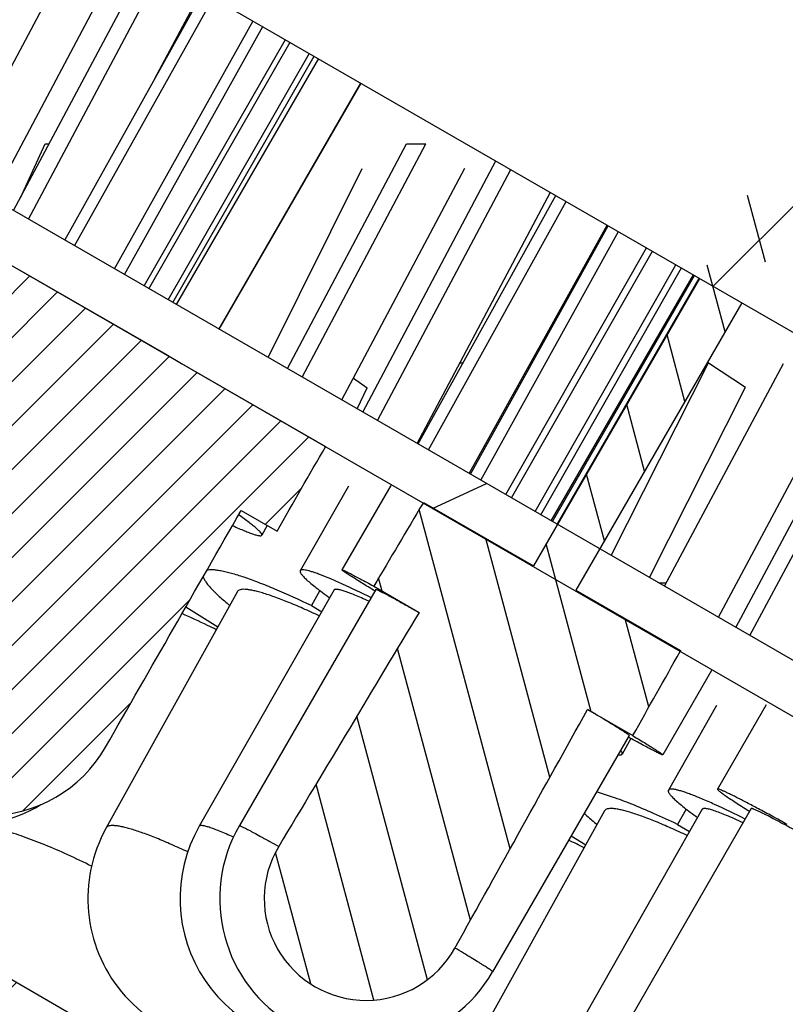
# Model space of a CAD drawing. Header units: millimetres. Extents: x 83 to 258, y 11 to 249.
# Tile 11 of 14: x 169.75 to 177.6, y 217.01 to 227.11. Entities that reach past the tile are written whole.
import ezdxf

# ---------------------------------------------------------------- set-up
doc = ezdxf.new("R2010")
doc.units = ezdxf.units.MM
doc.header["$LTSCALE"] = 23.1
doc.layers.get('0').update_dxf_attribs({"linetype": 'CONTINUOUS'})
doc.layers.add('00_COMPONENTS', color=7, linetype='CONTINUOUS')
pattern_1 = [(45, (0, 0), (-5.939696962, 5.939696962), [])]

msp = doc.modelspace()

# ---------------------------------------------------------------- hatches: boundary and pattern name
h = msp.add_hatch()
h.set_pattern_fill('DEFAULT__3', color=4, scale=8.4, angle=45, style=0, pattern_type=0)
h.set_pattern_definition(pattern_1)
edge = h.paths.add_edge_path()
edge.add_line((186.4906340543, 215.1320654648), (185.2906340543, 215.1320654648))
edge.add_line((186.4906340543, 231.1320654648), (186.4906340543, 215.1320654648))
edge.add_line((190.2906340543, 231.1320654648), (186.4906340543, 231.1320654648))
edge.add_line((190.2906340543, 231.1320654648), (190.2906340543, 233.1320654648))
edge.add_line((190.2906340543, 233.1320654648), (190.6906348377, 233.1320654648))
edge.add_line((190.6906348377, 233.1320654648), (191.2906340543, 232.532066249))
edge.add_line((191.2906340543, 232.532066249), (191.2906340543, 210.1320654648))
edge.add_line((191.2906340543, 210.1320654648), (184.7906340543, 210.1320654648))
edge.add_line((184.2906340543, 210.6320654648), (184.7906340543, 210.1320654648))
edge.add_line((184.2906340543, 213.4000146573), (184.2906340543, 210.6320654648))
edge.add_line((184.2906340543, 213.4000146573), (185.2906340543, 215.1320654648))
edge = h.paths.add_edge_path()
edge.add_line((92.2906340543, 215.1320654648), (91.0906340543, 215.1320654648))
edge.add_line((93.2906340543, 213.4000146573), (92.2906340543, 215.1320654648))
edge.add_line((93.2906340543, 213.4000146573), (93.2906340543, 210.6320654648))
edge.add_line((93.2906340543, 210.6320654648), (92.7906340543, 210.1320654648))
edge.add_line((92.7906340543, 210.1320654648), (86.2906340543, 210.1320654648))
edge.add_line((86.2906340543, 232.5320644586), (86.2906340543, 210.1320654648))
edge.add_line((86.89063506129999, 233.1320654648), (86.2906340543, 232.5320644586))
edge.add_line((86.89063506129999, 233.1320654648), (87.2906340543, 233.1320654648))
edge.add_line((87.2906340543, 231.1320654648), (87.2906340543, 233.1320654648))
edge.add_line((91.0906340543, 231.1320654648), (87.2906340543, 231.1320654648))
edge.add_line((91.0906340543, 231.1320654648), (91.0906340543, 215.1320654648))
h = msp.add_hatch()
h.set_pattern_fill('DEFAULT__4', color=4, scale=8.4, angle=45, style=0, pattern_type=0)
h.set_pattern_definition(pattern_1)
edge = h.paths.add_edge_path()
edge.add_line((190.0906340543, 233.1320654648), (162.7906340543, 233.1320654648))
edge.add_line((190.0906340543, 231.4320654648), (190.0906340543, 233.1320654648))
edge.add_line((189.7906340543, 231.1320654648), (190.0906340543, 231.4320654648))
edge.add_line((189.7906340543, 231.1320654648), (186.2906340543, 231.1320654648))
edge.add_line((186.2906340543, 231.1320654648), (186.2906340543, 219.5177061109))
edge.add_line((186.2906340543, 219.5177061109), (185.5978137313, 219.3320654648))
edge.add_line((166.7906340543, 230.190395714), (185.5978137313, 219.3320654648))
edge.add_line((165.7906340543, 230.190395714), (166.7906340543, 230.190395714))
edge.add_line((165.7906340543, 230.190395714), (165.7906340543, 228.690395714))
edge.add_line((165.7906340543, 228.690395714), (165.4906340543, 228.390395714))
edge.add_line((163.9906340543, 228.390395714), (165.4906340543, 228.390395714))
edge.add_line((163.9906340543, 227.490395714), (163.9906340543, 228.390395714))
edge.add_line((163.9906340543, 227.490395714), (163.6906340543, 227.190395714))
edge.add_line((163.0906340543, 227.190395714), (163.6906340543, 227.190395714))
edge.add_line((163.0906340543, 227.190395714), (162.7906340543, 227.490395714))
edge.add_line((162.7906340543, 229.390395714), (162.7906340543, 227.490395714))
edge.add_line((162.7906340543, 229.390395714), (161.2906340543, 229.390395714))
edge.add_line((161.2906340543, 231.6320654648), (161.2906340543, 229.390395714))
edge.add_line((161.2906340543, 231.6320654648), (162.7906340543, 233.1320654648))
edge = h.paths.add_edge_path()
edge.add_line((114.7906340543, 233.1320654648), (87.4906340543, 233.1320654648))
edge.add_line((116.2906340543, 231.6320654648), (114.7906340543, 233.1320654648))
edge.add_line((116.2906340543, 231.6320654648), (116.2906340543, 229.390395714))
edge.add_line((116.2906340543, 229.390395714), (114.7906340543, 229.390395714))
edge.add_line((114.7906340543, 229.390395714), (114.7906340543, 227.490395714))
edge.add_line((114.4906340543, 227.190395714), (114.7906340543, 227.490395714))
edge.add_line((113.8906340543, 227.190395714), (114.4906340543, 227.190395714))
edge.add_line((113.5906340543, 227.490395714), (113.8906340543, 227.190395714))
edge.add_line((113.5906340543, 227.490395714), (113.5906340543, 228.390395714))
edge.add_line((112.0906340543, 228.390395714), (113.5906340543, 228.390395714))
edge.add_line((111.7906340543, 228.690395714), (112.0906340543, 228.390395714))
edge.add_line((111.7906340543, 230.190395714), (111.7906340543, 228.690395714))
edge.add_line((110.7906340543, 230.190395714), (111.7906340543, 230.190395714))
edge.add_line((110.7906340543, 230.190395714), (91.9834543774, 219.3320654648))
edge.add_line((91.9834543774, 219.3320654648), (91.2906340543, 219.5177061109))
edge.add_line((91.2906340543, 231.1320654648), (91.2906340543, 219.5177061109))
edge.add_line((91.2906340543, 231.1320654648), (87.7906340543, 231.1320654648))
edge.add_line((87.7906340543, 231.1320654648), (87.4906340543, 231.4320654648))
edge.add_line((87.4906340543, 231.4320654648), (87.4906340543, 233.1320654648))
h = msp.add_hatch()
h.set_pattern_fill('DEFAULT__2', color=4, scale=8.4, angle=45, style=0, pattern_type=0)
h.set_pattern_definition(pattern_1)
edge = h.paths.add_edge_path()
edge.add_line((162.4906340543, 229.1320654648), (161.2906340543, 229.1320654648))
edge.add_line((162.4906340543, 229.1320654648), (162.4906340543, 222.5566432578))
edge.add_arc((164.4906340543, 222.5566432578), 2, 180, 240)
edge.add_line((163.4906340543, 220.8245924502), (181.3144816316, 210.5339892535))
edge.add_arc((182.8144816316, 213.1320654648), 3, 240, 270)
edge.add_line((191.2906340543, 210.1320654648), (182.8144816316, 210.1320654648))
edge.add_line((191.2906340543, 210.1320654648), (191.2906340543, 208.1320654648))
edge.add_line((191.2906340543, 208.1320654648), (183.1465324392, 208.1320654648))
edge.add_arc((183.1465324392, 212.1320654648), 4, 240, 270.0000000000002)
edge.add_line((162.5406340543, 219.4100842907), (181.1465324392, 208.6679638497))
edge.add_arc((163.7906340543, 221.5751478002), 2.5, 180, 240)
edge.add_line((161.2906340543, 229.1320654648), (161.2906340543, 221.5751478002))
edge = h.paths.add_edge_path()
edge.add_line((116.2906340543, 229.1320654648), (115.0906340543, 229.1320654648))
edge.add_line((116.2906340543, 229.1320654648), (116.2906340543, 221.5751478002))
edge.add_arc((113.7906340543, 221.5751478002), 2.5, 299.9999999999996, 359.9999999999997)
edge.add_line((115.0406340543, 219.4100842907), (96.43473566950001, 208.6679638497))
edge.add_arc((94.43473566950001, 212.1320654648), 4, 270, 300)
edge.add_line((94.43473566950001, 208.1320654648), (86.2906340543, 208.1320654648))
edge.add_line((86.2906340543, 210.1320654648), (86.2906340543, 208.1320654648))
edge.add_line((94.76678647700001, 210.1320654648), (86.2906340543, 210.1320654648))
edge.add_arc((94.76678647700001, 213.1320654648), 3, 270, 300)
edge.add_line((114.0906340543, 220.8245924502), (96.26678647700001, 210.5339892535))
edge.add_arc((113.0906340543, 222.5566432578), 2, 300.0000000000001, 1.018e-13)
edge.add_line((115.0906340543, 229.1320654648), (115.0906340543, 222.5566432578))
h = msp.add_hatch()
h.set_pattern_fill('DEFAULT__1', color=4, scale=7.9848027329, angle=205, style=0, pattern_type=0)
h.set_pattern_definition([(205, (0, 0), (3.3745234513, -7.2366888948), [])])
edge = h.paths.add_edge_path()
edge.add_line((186.2906340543, 215.5650781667), (164.2906340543, 228.2667840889))
edge.add_line((186.0406340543, 215.1320654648), (186.2906340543, 215.5650781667))
edge.add_line((186.0406340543, 215.1320654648), (164.0406340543, 227.833771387))
edge.add_line((164.0406340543, 227.833771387), (164.2906340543, 228.2667840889))
edge = h.paths.add_edge_path()
edge.add_line((113.2906340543, 228.2667840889), (91.2906340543, 215.5650781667))
edge.add_line((113.5406340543, 227.833771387), (113.2906340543, 228.2667840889))
edge.add_line((113.5406340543, 227.833771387), (91.5406340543, 215.1320654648))
edge.add_line((91.5406340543, 215.1320654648), (91.2906340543, 215.5650781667))
h = msp.add_hatch()
h.set_pattern_fill('DEFAULT__6', color=4, scale=0.5839377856, angle=285, style=0, pattern_type=0)
h.set_pattern_definition([(285, (0, 0), (0.5640405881, 0.1511342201), [])])
edge = h.paths.add_edge_path()
edge.add_spline(control_points=[(172.4029455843, 218.6273754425), (172.5653231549, 218.8985749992), (172.888523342, 219.4380961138), (173.3686504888, 220.2387186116), (173.6856501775, 220.7667362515), (173.8433775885, 221.0293080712)], knot_values=[0, 0, 0, 0, 0.3333333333, 0.6666666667, 1, 1, 1, 1], degree=3, periodic=0)
edge.add_line((173.377904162, 221.2979184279), (173.8433775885, 221.0293080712))
edge.add_line((173.377904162, 221.2979184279), (173.8877647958, 222.1583941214))
edge.add_line((173.8877647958, 222.1583941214), (175.0168335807, 221.5068433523))
edge.add_line((177.5180780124, 225.8369550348), (175.0168335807, 221.5068433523))
edge.add_line((177.9513062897, 225.5869523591), (177.5180780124, 225.8369550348))
edge.add_line((177.9513062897, 225.5869523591), (175.4500618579, 221.2568406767))
edge.add_line((175.4500618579, 221.2568406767), (176.525124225, 220.6364553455))
edge.add_line((176.525124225, 220.6364553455), (176.0352284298, 219.7644585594))
edge.add_line((175.5697550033, 220.0330689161), (176.0352284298, 219.7644585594))
edge.add_spline(control_points=[(175.5697550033, 220.0330689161), (175.4213378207, 219.7651244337), (175.1227881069, 219.2264598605), (174.6698364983, 218.4101552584), (174.3644294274, 217.8603662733), (174.2108690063, 217.584078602)], knot_values=[0, 0, 0, 0, 0.3333333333, 0.6666666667, 1, 1, 1, 1], degree=3, periodic=0)
edge.add_arc((173.2985062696, 218.0911689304), 1.0438133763, 241.6094406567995, 330.9347368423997)
edge.add_arc((173.2985062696, 218.0911689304), 1.0438133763, 149.0894261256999, 241.6094406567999)
h = msp.add_hatch()
h.set_pattern_fill('DEFAULT__5', color=4, scale=0.3192728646, angle=45, style=0, pattern_type=0)
h.set_pattern_definition([(45, (0, 0), (-0.2257600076, 0.2257600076), [])])
edge = h.paths.add_edge_path()
edge.add_line((169.6131944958, 223.4645461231), (168.2047427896, 221.0444268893))
edge.add_line((169.2453149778, 223.6769081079), (169.6131944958, 223.4645461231))
edge.add_line((169.7476985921, 224.5416028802), (169.2453149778, 223.6769081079))
edge.add_line((169.7476985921, 224.5416028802), (172.8835969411, 222.7313754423))
edge.add_line((172.3860590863, 221.8638834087), (172.8835969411, 222.7313754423))
edge.add_line((172.0181795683, 222.0762453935), (172.3860590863, 221.8638834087))
edge.add_line((170.6268511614, 219.6462415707), (172.0181795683, 222.0762453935))
edge.add_arc((169.4133925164, 220.3411689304), 1.3983582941, 240.1969241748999, 330.2009585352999)
edge.add_arc((169.4133925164, 220.3411689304), 1.3983582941, 149.8068339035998, 240.1969241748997)

# ---------------------------------------------------------------- linework, layer by layer
at = {"layer": '00_COMPONENTS', "color": 7}
for p, q in [((166.7906340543, 230.190395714), (185.5978137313, 219.3320654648)), ((186.2906340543, 215.5650781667), (164.2906340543, 228.2667840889)), ((169.0640293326, 225.51086304), (170.4334098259, 228.0872381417)), ((186.0406340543, 215.1320654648), (164.0406340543, 227.833771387)), ((169.4697628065, 225.2766127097), (170.8325019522, 227.8404926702)), ((169.684283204, 225.1527593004), (171.0536636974, 227.7291344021)), ((169.8363062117, 225.064988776), (171.2056867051, 227.6413638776)), ((170.208907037, 224.8498675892), (171.62935383, 227.396759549)), ((171.1305160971, 226.5023326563), (171.6114201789, 227.4071135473)), ((170.3094237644, 224.7918342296), (171.7298705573, 227.3387261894)), ((170.719532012, 224.5550581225), (172.1399788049, 227.1019500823)), ((170.8200487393, 224.4970247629), (172.2404955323, 227.0439167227)), ((171.0229370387, 224.3798871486), (172.4727555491, 226.9098213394)), ((171.0714058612, 224.3519036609), (172.5212243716, 226.8818378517)), ((171.2691586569, 224.237731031), (172.7189771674, 226.7676652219)), ((171.3176274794, 224.2097475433), (172.7674459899, 226.7396817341)), ((171.3556900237, 224.1877721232), (172.8134665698, 226.7131117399)), ((171.7886856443, 223.937781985), (173.2464621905, 226.4631216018)), ((171.7925318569, 223.9355613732), (173.250308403, 226.4609009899)), ((169.7542028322, 225.2843072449), (170.0063763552, 225.8369920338)), ((170.0063763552, 225.8369920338), (170.0479556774, 225.8369787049)), ((172.4925990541, 223.5313773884), (173.7146404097, 225.8374911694)), ((172.6447389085, 223.4435394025), (173.9132747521, 225.8373929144)), ((173.7146404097, 225.8374911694), (173.9132747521, 225.8373929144)), ((172.2943863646, 223.645815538), (173.2591235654, 225.5868937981)), ((173.0504492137, 223.2093024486), (174.310632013, 225.5873929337)), ((173.2654695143, 223.0851604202), (174.6316921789, 225.6633586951)), ((173.4176093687, 222.9973224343), (174.7838320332, 225.5755207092)), ((173.8233196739, 222.7630854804), (175.1895423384, 225.3412837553)), ((173.8323494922, 222.7578721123), (175.2465100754, 225.308393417)), ((173.9381076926, 222.6968125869), (175.3522682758, 225.2473338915)), ((174.3580738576, 222.4543450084), (175.7722344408, 225.0048663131)), ((174.3696011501, 222.447689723), (175.7837617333, 224.9982110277)), ((174.4753593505, 222.3866301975), (175.8895199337, 224.9371515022)), ((174.7328734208, 222.2379543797), (176.1773537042, 224.7709705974)), ((174.7918080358, 222.2039284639), (176.2362883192, 224.7369446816)), ((175.0322612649, 222.0651027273), (176.4767415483, 224.598118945)), ((175.0911958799, 222.0310768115), (176.5356761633, 224.5640930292)), ((169.7476985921, 224.5416028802), (169.7464774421, 224.5395011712)), ((169.7476985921, 224.5416028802), (171.2437452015, 223.6779953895)), ((176.7210125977, 224.4570889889), (175.0168335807, 221.5068433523)), ((175.1994051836, 221.9686021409), (176.6568209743, 224.4941500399)), ((175.2112775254, 221.9617476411), (176.6686933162, 224.4872955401)), ((175.2597166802, 221.9337812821), (176.717132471, 224.4593291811)), ((177.1541881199, 224.2069949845), (175.4500618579, 221.2568406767)), ((171.4070726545, 223.5837130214), (172.8835969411, 222.7313754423)), ((174.2618291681, 223.5905965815), (174.2941461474, 223.5907493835)), ((175.812600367, 221.6145737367), (176.8115705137, 223.5913207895)), ((176.3613227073, 221.2977687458), (177.5803927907, 223.5830604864)), ((176.7985074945, 223.5912467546), (176.8115705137, 223.5913207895)), ((176.8115705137, 223.5913207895), (177.1918993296, 223.3413244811)), ((177.092871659, 220.8754087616), (178.4660485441, 223.4495920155)), ((173.1693155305, 223.4336150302), (173.3100753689, 223.3344227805)), ((177.2368773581, 220.7922670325), (178.6100542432, 223.3664502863)), ((173.2082492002, 223.1181965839), (173.3100753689, 223.3344227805)), ((176.2048273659, 221.3881213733), (177.1918993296, 223.3413244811)), ((176.9139525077, 220.9787077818), (178.1705892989, 223.3344227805)), ((172.8822651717, 222.7290532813), (172.8835969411, 222.7313754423)), ((173.5519326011, 222.3317184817), (173.0521760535, 221.4656930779)), ((173.1175653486, 222.3232763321), (172.6237048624, 221.4572509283)), ((173.8834079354, 222.1510432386), (173.8877647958, 222.1583941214)), ((173.8877647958, 222.1583941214), (175.0168335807, 221.5068433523)), ((172.0181795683, 222.0762453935), (172.3860590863, 221.8638834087)), ((172.2863757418, 221.9214265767), (172.229020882, 221.8213423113)), ((176.3036945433, 221.3310403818), (176.3794089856, 221.3316736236)), ((171.9791251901, 221.2434053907), (170.6346325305, 218.8185342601)), ((172.9711767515, 221.259101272), (171.5883673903, 218.8342301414)), ((173.3986283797, 221.265766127), (171.9993100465, 218.8408949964)), ((172.8255991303, 221.2534627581), (172.7398673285, 221.0988404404)), ((173.3889438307, 221.250364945), (173.3763438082, 221.257982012)), ((173.377904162, 221.2979184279), (173.8433775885, 221.0293080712)), ((175.4500618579, 221.2568406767), (176.525124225, 220.6364553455)), ((171.4517775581, 221.0868814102), (171.7783995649, 220.8813849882)), ((172.7398673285, 221.0988404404), (172.8440606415, 221.0361926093)), ((163.4906340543, 220.8245924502), (181.3144816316, 210.5339892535)), ((176.525124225, 220.6364553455), (176.520625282, 220.6284450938)), ((176.8432296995, 220.4324124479), (176.3434731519, 219.5663870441)), ((175.5697550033, 220.0330689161), (176.0352284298, 219.7644585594)), ((176.8926999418, 220.07196682), (176.3997493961, 219.2059414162)), ((177.4033114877, 220.0809510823), (176.9040930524, 219.2149256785)), ((175.9970208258, 219.7663139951), (174.5977024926, 217.3414428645)), ((176.0160785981, 219.7350905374), (175.924687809, 219.5748291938)), ((176.0015665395, 219.7430506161), (175.9885340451, 219.7502216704)), ((176.7473783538, 219.0080674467), (175.367116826, 216.5831963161)), ((177.2506385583, 219.0151602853), (175.8528269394, 216.5902891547)), ((176.581603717, 219.0110923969), (176.4940040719, 218.8532024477)), ((175.746419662, 218.9937616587), (174.4010658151, 216.5688905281)), ((177.2258965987, 218.9922237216), (177.2332058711, 218.9876491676)), ((176.4940040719, 218.8532024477), (176.6171796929, 218.7793318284)), ((175.4027751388, 218.7365488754), (175.5520845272, 218.6434912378))]:
    msp.add_line(p, q, dxfattribs=at)
at = {"layer": '00_COMPONENTS', "color": 4}
msp.add_line((171.2437452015, 223.6779953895), (171.4070726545, 223.5837130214), dxfattribs=at)
at = {"layer": '00_COMPONENTS', "color": 7}
for centre, radius, start, end in [((169.1909122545, 220.3411689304), 1.5, 150.1844573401, 301.0268663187), ((169.4133925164, 220.3411689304), 1.3983582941, 149.8068339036, 330.2009585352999), ((171.946478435, 218.0911689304), 1.5, 150.9934095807, 288.348874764), ((172.8913869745, 218.0911689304), 1.5, 150.305575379, 277.79840392), ((173.2985062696, 218.0911689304), 1.5, 150.0120814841, 330.0120814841), ((173.2985062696, 218.0911689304), 1.0438133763, 149.0894261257, 330.9347368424), ((172.2068298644, 211.954575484), 7.444930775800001, 63.4408599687, 64.80279303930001)]:
    msp.add_arc(centre, radius, start, end, dxfattribs=at)
for centre, major_axis, ratio, start_param, end_param in [((138.7906340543, 167.2926648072), (107.2020155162, 185.7085007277), 0.0088607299, -1.2674289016, -1.2625513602), ((138.7906340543, 158.2926648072), (60.87104310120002, 105.4830996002), 0.0156010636, 0.9295744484, 0.9396964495), ((138.7906340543, 167.2926648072), (84.63317014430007, 146.6119742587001), 0.0088607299, -1.2005364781, -1.1827309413), ((138.7906340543, 158.2926648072), (48.0560866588, 83.2761312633), 0.0156010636, 0.7266935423, 0.7695127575), ((138.7906340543, 158.2926648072), (60.87104310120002, 105.4830996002), 0.0156010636, -0.9396964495, -0.9295810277), ((138.7906340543, 158.2926648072), (48.0560866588, 83.2761312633), 0.0156010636, -0.7695127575, -0.7266935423)]:
    msp.add_ellipse(centre, major_axis=major_axis, ratio=ratio, start_param=start_param, end_param=end_param, dxfattribs=at)
for points, knots in [([(172.2290189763, 221.8213434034), (172.2306286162, 221.8241517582), (172.2295021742, 221.8307217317), (172.2253416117, 221.8383975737), (172.2169980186, 221.8502466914), (172.2008109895, 221.8675127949), (172.180571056, 221.8861774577), (172.1603296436, 221.9035168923), (172.1349889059, 221.924339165), (172.0981947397, 221.9529923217), (172.0479438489, 221.9902591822), (172.0116117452, 222.0161947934), (171.9921874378, 222.0298640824)], [0, 0, 0, 0, 0.0303037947, 0.0536087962, 0.0835975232, 0.1648171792, 0.2750873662, 0.3411134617, 0.4143408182, 0.5821141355, 0.7776380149, 1, 1, 1, 1]), ([(171.9293550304, 221.9202676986), (171.9509721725, 221.9104177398), (171.9917221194, 221.8921804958), (172.0492855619, 221.8676628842), (172.0926109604, 221.8504025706), (172.1233883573, 221.8390657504), (172.1485831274, 221.8303671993), (172.1749209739, 221.8223398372), (172.1980030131, 221.8171028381), (172.2124451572, 221.8158937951), (172.2211716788, 221.8161851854), (172.2274092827, 221.8185349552), (172.2290189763, 221.8213434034)], [0, 0, 0, 0, 0.2223793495, 0.4179058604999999, 0.5856688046, 0.658891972, 0.7249179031, 0.8351869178, 0.9164054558, 0.9463944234, 0.9696973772, 1, 1, 1, 1]), ([(172.7398673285, 221.0988404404), (172.6159234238, 221.1579592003), (172.4361449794, 221.2396477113), (172.2039210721, 221.3334531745), (172.0550398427, 221.3877387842), (171.9258536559, 221.42836496), (171.8309992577, 221.4518527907), (171.7664643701, 221.4624656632), (171.7272579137, 221.4661848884), (171.6941950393, 221.4662088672), (171.6743384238, 221.4635014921), (171.6656739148, 221.4612680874)], [0, 0, 0, 0, 0.3603982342, 0.5179735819, 0.6572348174, 0.7761777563, 0.873280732, 0.9133546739, 0.9477347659, 0.9765167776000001, 1, 1, 1, 1]), ([(172.6237054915, 221.4572505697), (172.6226595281, 221.4554150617), (172.6215506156, 221.4506001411), (172.6231758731, 221.4425454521), (172.6274574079, 221.4331780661), (172.6344578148, 221.4223289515), (172.6441776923, 221.4099531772), (172.6621250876, 221.389952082), (172.6917149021, 221.361517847), (172.7356519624, 221.3236159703), (172.7900125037, 221.2801727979), (172.8544347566, 221.2314818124), (172.901032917, 221.1977693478), (172.9259161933, 221.1800636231)], [0, 0, 0, 0, 0.0151618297, 0.0338442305, 0.0580639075, 0.0887452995, 0.1262958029, 0.1709009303, 0.281507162, 0.4204958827, 0.5872580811, 0.7808225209, 1, 1, 1, 1]), ([(173.3491877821, 221.1807023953), (173.2528841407, 221.2284551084), (173.1160582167, 221.2943441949), (172.9430897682, 221.3707229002), (172.852888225, 221.4075357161), (172.7900689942, 221.4307586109), (172.7506066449, 221.4441211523), (172.7163196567, 221.4543801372), (172.6872662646, 221.4614984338), (172.6663904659, 221.4650811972), (172.6522539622, 221.466100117), (172.6393799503, 221.4660286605), (172.6272586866, 221.4634858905), (172.6237054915, 221.4572505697)], [0, 0, 0, 0, 0.4104208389, 0.5796652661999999, 0.7218869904, 0.7823041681, 0.8353608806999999, 0.8809282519, 0.9189389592, 0.9494244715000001, 0.9619011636, 0.9725986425, 1, 1, 1, 1]), ([(173.3763438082, 221.257982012), (173.3513242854, 221.2731162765), (173.3043224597, 221.3016513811), (173.2386186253, 221.3419258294), (173.182462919, 221.3767849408), (173.1418597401, 221.4024238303), (173.1144468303, 221.420098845), (173.0977103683, 221.4310775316), (173.0835891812, 221.4405562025), (173.0721102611, 221.4485067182), (173.0632684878, 221.4549395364), (173.0571021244, 221.4597656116), (173.0536169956, 221.4629707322), (173.0522400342, 221.464723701), (173.0520588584, 221.4654856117), (173.0521778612, 221.4656920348)], [0, 0, 0, 0, 0.2274668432, 0.4277378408, 0.5994944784, 0.7416273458, 0.8012885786, 0.853221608, 0.8973375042, 0.9335710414, 0.9618857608, 0.982262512, 0.9947465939, 0.9981464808, 1, 1, 1, 1]), ([(173.0521778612, 221.4656920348), (173.0522929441, 221.4658916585), (173.0530059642, 221.4661187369), (173.0551194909, 221.4658388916), (173.0594217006, 221.4645164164), (173.066340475, 221.4617624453), (173.0758492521, 221.4575718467), (173.087863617, 221.4519330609), (173.1023933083, 221.4448459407), (173.1194038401, 221.436319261), (173.1470160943, 221.4221984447), (173.187480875, 221.4010076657), (173.2429784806, 221.3713862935), (173.3075242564, 221.3364556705), (173.3534830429, 221.311324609), (173.377904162, 221.2979184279)], [0, 0, 0, 0, 0.0018833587, 0.005294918, 0.0177782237, 0.0381305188, 0.0664031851, 0.102585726, 0.1466465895, 0.1985177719, 0.2581149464, 0.4001327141, 0.5718608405, 0.7722937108, 1, 1, 1, 1]), ([(171.6278377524, 221.3953527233), (171.6304456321, 221.3866557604), (171.638678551, 221.36796841), (171.6565243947, 221.339293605), (171.6810900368, 221.3071900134), (171.7257337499, 221.2566042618), (171.798554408, 221.1864370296), (171.863534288, 221.1311962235), (171.8999671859, 221.1015047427)], [0, 0, 0, 0, 0.0674004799, 0.1505367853, 0.2503352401, 0.3671044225, 0.6511082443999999, 1, 1, 1, 1]), ([(172.8194938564, 220.9933954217), (172.7638704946, 221.0195894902), (172.6568750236, 221.0684896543), (172.5027682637, 221.1338633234), (172.3643080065, 221.1871556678), (172.2595489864, 221.222320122), (172.1855260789, 221.2431236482), (172.1383336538, 221.2543514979), (172.0968329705, 221.2619741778), (172.0612043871, 221.2659747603), (172.0315412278, 221.2663735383), (172.0078460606, 221.2631282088), (171.9898272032, 221.2561202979), (171.9815813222, 221.2478295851), (171.9791272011, 221.2434042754)], [0, 0, 0, 0, 0.2055610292, 0.3932727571, 0.5595966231, 0.701498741, 0.7625236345, 0.8166202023, 0.8636319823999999, 0.9035137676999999, 0.936366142, 0.9625712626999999, 0.9830815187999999, 1, 1, 1, 1]), ([(173.3282208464, 221.1439106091), (173.3028648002, 221.1554937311), (173.2548951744, 221.1769744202), (173.1868993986, 221.2058235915), (173.1275865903, 221.2292281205), (173.0774240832, 221.2470062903), (173.04136391, 221.2577800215), (173.0173443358, 221.2631729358), (173.0031635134, 221.2654472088), (172.9914737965, 221.2662820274), (172.9822467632, 221.265653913), (172.9752960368, 221.2635757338), (172.9720766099, 221.2606769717), (172.9711771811, 221.259101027)], [0, 0, 0, 0, 0.2190496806, 0.412979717, 0.580363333, 0.7200069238, 0.8310984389, 0.8758167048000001, 0.9133576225, 0.9438679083, 0.9677060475, 0.9857415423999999, 1, 1, 1, 1]), ([(173.3986297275, 221.2657653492), (173.3987647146, 221.2659985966), (173.3997680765, 221.2661073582), (173.4013441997, 221.2657370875), (173.4039701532, 221.2649448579), (173.4091876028, 221.2629394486), (173.417988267, 221.2590760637), (173.4311384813, 221.2528320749), (173.447833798, 221.2445508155), (173.4680043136, 221.2342525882), (173.4916018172, 221.2219606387), (173.5185567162, 221.2077075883), (173.5487940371, 221.1915324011), (173.5954625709, 221.1663336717), (173.6612842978, 221.1303716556), (173.7486779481, 221.0821073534), (173.8106345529, 221.0476025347), (173.8433775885, 221.0293080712)], [0, 0, 0, 0, 0.001603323, 0.0049384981, 0.0102495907, 0.0175849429, 0.0383667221, 0.0672756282, 0.1042540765, 0.1492126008, 0.2020218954, 0.2625462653, 0.3306182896, 0.4060379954, 0.578085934, 0.7768532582, 1, 1, 1, 1]), ([(171.7620440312, 220.851937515), (171.7325974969, 220.8667541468), (171.6168799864, 220.9240138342), (171.4996386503, 220.9782121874), (171.4114606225, 221.0165326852)], [0, 0, 0, 0, 0.2553200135, 1, 1, 1, 1]), ([(175.997019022, 219.7663150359), (175.9971535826, 219.7665483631), (175.9967463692, 219.7674715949), (175.9956370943, 219.7686506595), (175.9936370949, 219.7705280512), (175.9892896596, 219.7740418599), (175.9815413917, 219.7797287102), (175.9695553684, 219.7879900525), (175.9540315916, 219.7983013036), (175.9350225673, 219.8106124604), (175.912572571, 219.8248931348), (175.8867446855, 219.8410993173), (175.8576103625, 219.8591857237), (175.8124419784, 219.886983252), (175.7483701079, 219.925978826), (175.6628532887, 219.9774957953), (175.60197747, 220.0138738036), (175.5697550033, 220.0330689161)], [0, 0, 0, 0, 0.001602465, 0.0049367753, 0.0102483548, 0.0175855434, 0.0383669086, 0.0672740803, 0.1042544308, 0.1492123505, 0.2020209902, 0.262547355, 0.3306185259, 0.4060367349, 0.5780848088, 0.7768574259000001, 1, 1, 1, 1]), ([(176.3434713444, 219.5663880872), (176.3433521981, 219.5661818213), (176.3426021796, 219.5659574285), (176.3403962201, 219.5662722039), (176.3358791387, 219.5676851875), (176.3286180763, 219.5706079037), (176.3186283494, 219.5750424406), (176.3060061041, 219.5810002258), (176.2907397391, 219.5884804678), (176.2728670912, 219.5974738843), (176.2438589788, 219.6123580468), (176.2013609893, 219.6346746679), (176.1431041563, 219.6658399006), (176.0753844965, 219.7025603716), (176.0271790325, 219.7289666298), (176.0015665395, 219.7430506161)], [0, 0, 0, 0, 0.0018537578, 0.0052537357, 0.0177377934, 0.0381143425, 0.0664287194, 0.1026618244, 0.146777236, 0.1987097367, 0.2583704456, 0.4005024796, 0.5722588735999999, 0.7725307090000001, 1, 1, 1, 1]), ([(176.0352284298, 219.7644585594), (176.0590551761, 219.7500223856), (176.1038101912, 219.7228053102), (176.16635009, 219.6843987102), (176.2197657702, 219.6511695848), (176.2583602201, 219.6267377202), (176.2844024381, 219.6098961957), (176.300296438, 219.5994346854), (176.3137027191, 219.5904008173), (176.32459643, 219.5828200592), (176.3329825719, 219.5766840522), (176.338828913, 219.5720716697), (176.3421266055, 219.569008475), (176.3434264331, 219.5673185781), (176.3435865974, 219.5665876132), (176.3434713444, 219.5663880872)], [0, 0, 0, 0, 0.2277063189, 0.4281391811, 0.5998673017, 0.7418850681, 0.8014822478, 0.8533534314, 0.8974142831, 0.93359682, 0.9618694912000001, 0.9822217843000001, 0.9947050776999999, 0.9981166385, 1, 1, 1, 1]), ([(175.9246864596, 219.5748299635), (175.9258752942, 219.5769133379), (175.9269387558, 219.5826074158), (175.9243701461, 219.5919958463), (175.9185401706, 219.6030661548), (175.9130585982, 219.6107190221), (175.9098248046, 219.614894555)], [0, 0, 0, 0, 0.1613550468, 0.3684086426, 0.6447371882, 1, 1, 1, 1]), ([(175.8826576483, 219.5672176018), (175.8878959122, 219.5665615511), (175.8972692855, 219.565741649), (175.9097600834, 219.5663597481), (175.9191412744, 219.5689357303), (175.9234979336, 219.5727471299), (175.9246864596, 219.5748299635)], [0, 0, 0, 0, 0.3552822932, 0.6316121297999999, 0.8386123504, 1, 1, 1, 1]), ([(176.3997501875, 219.2059409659), (176.3986363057, 219.2039827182), (176.3973660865, 219.1989582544), (176.3987450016, 219.1905065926), (176.4028240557, 219.1807477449), (176.4096244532, 219.1695212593), (176.4191475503, 219.1567791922), (176.4367933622, 219.1362855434), (176.466041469, 219.107257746), (176.509614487, 219.0686995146), (176.5636216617, 219.0246347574), (176.6277047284, 218.9753609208), (176.6741086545, 218.9413028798), (176.6988954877, 218.9234298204)], [0, 0, 0, 0, 0.0160861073, 0.035490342, 0.0602161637, 0.0912323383, 0.1289843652, 0.1736845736, 0.2842211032, 0.4228587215, 0.5890333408, 0.7818035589, 1, 1, 1, 1]), ([(177.1886350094, 218.9082350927), (177.0845479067, 218.9599007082), (176.9364142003, 219.0311813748), (176.7488418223, 219.1136455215), (176.6506312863, 219.1534246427), (176.582097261, 219.178476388), (176.5389687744, 219.1928660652), (176.5014531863, 219.203870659), (176.4696271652, 219.2114441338), (176.4467319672, 219.215179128), (176.4312220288, 219.2161402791), (176.416981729, 219.2159075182), (176.4036890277, 219.2128656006), (176.3997501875, 219.2059409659)], [0, 0, 0, 0, 0.4082952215, 0.5774197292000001, 0.7198802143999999, 0.7804978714, 0.8337816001, 0.8795929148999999, 0.9178506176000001, 0.9485830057, 0.9611844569, 0.9720089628, 1, 1, 1, 1]), ([(176.904095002, 219.2149245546), (176.9036491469, 219.214151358), (176.9042492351, 219.212257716), (176.905639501, 219.210143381), (176.9084896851, 219.2066405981), (176.9138342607, 219.2014737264), (176.9267574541, 219.1903852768), (176.9498220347, 219.1729907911), (176.9855237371, 219.1477707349), (177.0315999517, 219.1166826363), (177.0877325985, 219.0799040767), (177.1535702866, 219.037707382), (177.2007612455, 219.0079646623), (177.2258965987, 218.9922237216)], [0, 0, 0, 0, 0.0068133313, 0.0125347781, 0.0200769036, 0.0408653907, 0.0694128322, 0.1499004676, 0.2613303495, 0.4030577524, 0.5741826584, 0.7736046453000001, 1, 1, 1, 1]), ([(177.6182600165, 218.8532024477), (177.5667788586, 218.8815319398), (177.468959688, 218.9350606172), (177.3303690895, 219.009831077), (177.2252594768, 219.0655262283), (177.1502619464, 219.1044978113), (177.1014119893, 219.129492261), (177.0577025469, 219.1514308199), (177.0192912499, 219.1702382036), (176.9863082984, 219.1858539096), (176.9588889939, 219.1982284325), (176.9370899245, 219.2073500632), (176.9210790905, 219.2132084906), (176.9111091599, 219.2158845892), (176.9060293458, 219.2161704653), (176.9043932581, 219.2154417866), (176.904095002, 219.2149245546)], [0, 0, 0, 0, 0.2196568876, 0.4168271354, 0.5886541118, 0.6643148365, 0.7327675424, 0.7937752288, 0.8471291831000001, 0.8926423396, 0.9301738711, 0.9596033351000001, 0.9808786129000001, 0.9940566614, 0.9977680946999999, 1, 1, 1, 1]), ([(176.4940040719, 218.8532024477), (176.4125897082, 218.891980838), (176.2569045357, 218.9637195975), (176.0343542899, 219.0579651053), (175.8387525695, 219.1317930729), (175.7167926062, 219.1704539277), (175.6611337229, 219.1851713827)], [0, 0, 0, 0, 0.3013966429, 0.5728388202, 0.8075809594, 1, 1, 1, 1]), ([(176.5938804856, 218.7385494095), (176.5378101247, 218.7650807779), (176.4299292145, 218.8146385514), (176.2745231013, 218.880963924), (176.134848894, 218.9351276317), (176.0291543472, 218.9709559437), (175.9544645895, 218.9922308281), (175.9068509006, 219.0037565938), (175.8649880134, 219.0116406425), (175.8290597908, 219.0158608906), (175.7991634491, 219.0164433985), (175.7753037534, 219.0133404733), (175.7571733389, 219.0064500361), (175.74887385, 218.9981799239), (175.7464217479, 218.9937605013)], [0, 0, 0, 0, 0.2055234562, 0.3933008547, 0.5597465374, 0.7017815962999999, 0.7628640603, 0.8170037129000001, 0.8640409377, 0.9039212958, 0.9367411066, 0.9628703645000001, 0.9832544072, 1, 1, 1, 1]), ([(177.1670636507, 218.8706452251), (177.137455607, 218.884330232), (177.0813375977, 218.9097470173), (177.0016659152, 218.9439425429), (176.9319470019, 218.9717669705), (176.8801968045, 218.9903773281), (176.8442147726, 219.0016658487), (176.8216019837, 219.0079253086), (176.8018954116, 219.0124504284), (176.7851331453, 219.0152389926), (176.7713186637, 219.0163185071), (176.7604244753, 219.0156612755), (176.7522282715, 219.0132932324), (176.7484283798, 219.0099102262), (176.7473786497, 219.0080672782)], [0, 0, 0, 0, 0.2177720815, 0.4112854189, 0.5788012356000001, 0.7188939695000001, 0.7783218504, 0.8305431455, 0.8755088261, 0.9132538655, 0.9439117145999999, 0.9678221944, 0.9858395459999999, 1, 1, 1, 1]), ([(178.62697115, 218.2701158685), (178.5399388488, 218.3204249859), (178.3683767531, 218.418958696), (178.1560495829, 218.539309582), (177.9924913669, 218.630974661), (177.8776179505, 218.6948280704), (177.7695847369, 218.7543289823), (177.6694901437, 218.8088745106), (177.5783519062, 218.8579126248), (177.497098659, 218.9009477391), (177.4265571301, 218.9375523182), (177.3674540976, 218.9673578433), (177.3255257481, 218.9876249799), (177.2981163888, 219.0001008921), (177.2823272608, 219.0068495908), (177.2699178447, 219.0117690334), (177.2603895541, 219.0147955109), (177.2547768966, 219.0162165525), (177.2511126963, 219.0159817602), (177.250639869, 219.0151595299)], [0, 0, 0, 0, 0.1924623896, 0.3787787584, 0.4672667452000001, 0.5514252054, 0.6304010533, 0.7033957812, 0.7696663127, 0.8285419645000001, 0.879430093, 0.921814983, 0.9552778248, 0.9685595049, 0.9795008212, 0.9880792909, 0.9942947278, 0.998184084, 1, 1, 1, 1]), ([(175.5358041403, 218.9677138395), (175.5454566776, 218.9585924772), (175.5883640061, 218.9190338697), (175.6329499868, 218.8813249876), (175.6679226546, 218.852887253)], [0, 0, 0, 0, 0.2275771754, 1, 1, 1, 1])]:
    msp.add_open_spline(points, degree=3, knots=knots, dxfattribs=at)
at = {"layer": '00_COMPONENTS', "color": 4}
for points, knots in [([(170.4838317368, 218.4236605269), (170.4033824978, 218.4642429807), (170.2450887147, 218.5405500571), (170.0121230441, 218.6419177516), (169.7949466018, 218.7251500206), (169.6263842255, 218.7794707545), (169.5048107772, 218.8109152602), (169.4259470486, 218.8274241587), (169.3559083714, 218.8378334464), (169.2952273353, 218.8420885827), (169.2442721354, 218.8401877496), (169.203210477, 218.8320743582), (169.1718684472, 218.8174249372), (169.1576515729, 218.8017771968), (169.1532771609, 218.7935193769)], [0, 0, 0, 0, 0.1899557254, 0.3703567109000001, 0.5354503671, 0.6801003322, 0.7434047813, 0.8001045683, 0.8498841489, 0.8925674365, 0.9281761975, 0.9570843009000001, 0.9802995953, 1, 1, 1, 1]), ([(171.4704317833, 218.5706743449), (171.4150821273, 218.5966966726), (171.3086308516, 218.6452665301), (171.1553291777, 218.7101797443), (171.0176286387, 218.7630678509), (170.9134615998, 218.7979420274), (170.8398658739, 218.8185537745), (170.7929485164, 218.8296669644), (170.7516895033, 218.8371976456), (170.7162667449, 218.8411298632), (170.6867717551, 218.8414831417), (170.6632059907, 218.838215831), (170.645282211, 218.831206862), (170.6370800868, 218.8229429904), (170.6346345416, 218.818533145)], [0, 0, 0, 0, 0.2056454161, 0.3933721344, 0.559666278, 0.7015171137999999, 0.7625149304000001, 0.8165869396, 0.8635787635, 0.9034479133, 0.936297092, 0.9625113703, 0.9830452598, 1, 1, 1, 1]), ([(171.9381886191, 218.7223326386), (171.9133386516, 218.7336404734), (171.866334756, 218.7546029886), (171.7997153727, 218.782736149), (171.7416178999, 218.8055335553), (171.692489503, 218.8228223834), (171.6571725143, 218.833270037), (171.6336462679, 218.8384696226), (171.6197515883, 218.8406429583), (171.6082925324, 218.8414083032), (171.5992402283, 218.8407433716), (171.5924151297, 218.8386545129), (171.5892563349, 218.8357867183), (171.5883678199, 218.8342298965)], [0, 0, 0, 0, 0.2190876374, 0.4129739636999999, 0.5802712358, 0.7198192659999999, 0.8308355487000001, 0.875534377, 0.9130733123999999, 0.9436037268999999, 0.9674917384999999, 0.9856155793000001, 1, 1, 1, 1]), ([(171.9993104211, 218.8408947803), (171.9994351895, 218.8411118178), (172.0003411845, 218.8412433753), (172.0017903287, 218.8409239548), (172.0041685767, 218.8402370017), (172.0088953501, 218.8384652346), (172.016852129, 218.8350284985), (172.0287401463, 218.8294470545), (172.0438293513, 218.8220275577), (172.0620630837, 218.8127850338), (172.0834012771, 218.8017372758), (172.107787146, 218.7889108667), (172.1351588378, 218.7743380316), (172.1774590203, 218.7515957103), (172.237214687, 218.7190700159), (172.3166956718, 218.6753204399), (172.3731006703, 218.6440019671), (172.4029455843, 218.6273754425)], [0, 0, 0, 0, 0.0016427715, 0.0049849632, 0.0102836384, 0.0175878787, 0.0382577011, 0.0670187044, 0.1038199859, 0.1485694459, 0.2011687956, 0.2614920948, 0.329375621, 0.4046521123, 0.5766415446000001, 0.7758162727, 1, 1, 1, 1]), ([(174.5977011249, 217.3414436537), (174.5978264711, 217.3416602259), (174.597488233, 217.3425098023), (174.5964871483, 217.3436047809), (174.5947027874, 217.3453196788), (174.5908029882, 217.3485259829), (174.5838457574, 217.3536954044), (174.5730650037, 217.3611958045), (174.5590910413, 217.3705476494), (174.5419652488, 217.3817098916), (174.5217232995, 217.3946568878), (174.4984162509, 217.409352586), (174.4721024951, 217.4257598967), (174.4312458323, 217.4510048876), (174.3731861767, 217.4864667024), (174.2955379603, 217.5333916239), (174.240199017, 217.566557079), (174.2108690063, 217.584078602)], [0, 0, 0, 0, 0.0016420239, 0.0049810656, 0.0102786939, 0.0175842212, 0.0382579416, 0.0670160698, 0.103817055, 0.148569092, 0.2011656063, 0.2614880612, 0.3293749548, 0.4046531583, 0.5766420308, 0.7758069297, 1, 1, 1, 1])]:
    msp.add_open_spline(points, degree=3, knots=knots, dxfattribs=at)

doc.saveas('drawing.dxf')
